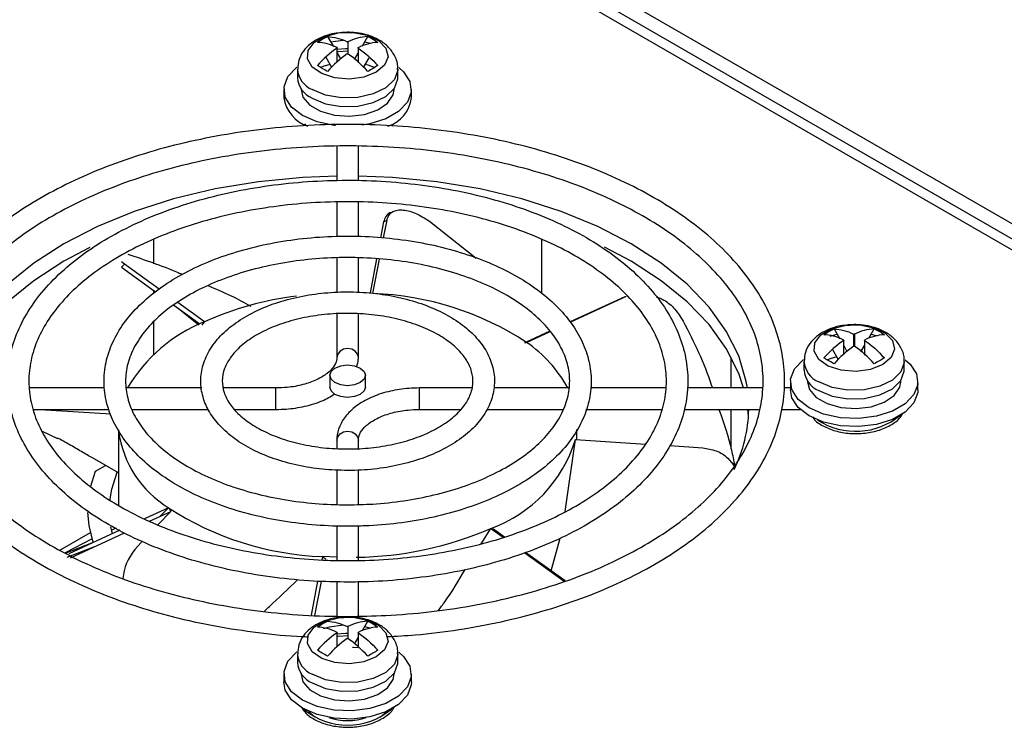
# Model space of a CAD drawing. Header units: millimetres. Extents: x -415 to 5, y -292 to 5.
# Tile 69 of 72: x -54 to -40, y -98 to -88. Entities that reach past the tile are written whole.
import ezdxf

# ---------------------------------------------------------------- set-up
doc = ezdxf.new("R2010")
doc.units = ezdxf.units.MM
doc.header["$MEASUREMENT"] = 0
doc.layers.add('实线', color=2, linetype='Continuous', lineweight=25)

msp = doc.modelspace()

# ---------------------------------------------------------------- linework, layer by layer
at = {"layer": '实线', "color": 7, "linetype": 'Continuous', "lineweight": 25}
for p, q in [((-49.4622, -85.3214), (-31.252, -95.8339)), ((-31.7355, -95.7688), (-49.4418, -85.5471)), ((-31.9591, -95.7909), (-49.4418, -85.6984)), ((-49.3182, -88.3062), (-49.2368, -88.4471)), ((-49.2755, -88.3801), (-49.0994, -88.3576)), ((-49.0334, -88.3797), (-49.0334, -88.5479)), ((-49.0134, -88.2482), (-48.9927, -88.249)), ((-48.8317, -88.4354), (-48.757, -88.3062)), ((-48.7997, -88.3801), (-48.7173, -88.4009)), ((-49.1833, -88.6587), (-49.1833, -88.4662)), ((-48.892, -88.4662), (-48.892, -88.6735)), ((-49.3416, -88.5923), (-49.2608, -88.7323)), ((-49.1833, -88.5398), (-49.1373, -88.6195)), ((-48.943, -88.6282), (-48.892, -88.5398)), ((-48.8183, -88.7389), (-48.7392, -88.6019)), ((-49.7376, -88.7602), (-49.7376, -88.881)), ((-48.3376, -88.881), (-48.3376, -88.7602)), ((-49.9276, -89.0443), (-49.9276, -89.1586)), ((-49.6876, -89.031), (-49.6876, -89.0443)), ((-48.3876, -89.0443), (-48.3876, -89.031)), ((-48.1476, -89.1586), (-48.1476, -89.0443)), ((-49.6411, -89.5264), (-49.6178, -89.5523)), ((-49.1876, -89.8389), (-49.1876, -90.316)), ((-48.8876, -90.3182), (-48.8876, -89.8357)), ((-49.1876, -90.618), (-49.1876, -91.0977)), ((-48.8876, -91.0953), (-48.8876, -90.6175)), ((-48.5346, -90.8931), (-48.5773, -91.1149)), ((-48.5357, -91.118), (-48.4878, -90.8688)), ((-48.5346, -90.8931), (-48.4878, -90.8688)), ((-47.8949, -90.886), (-47.2429, -91.3987)), ((-51.7434, -91.4782), (-51.7434, -91.1393)), ((-46.3319, -91.1393), (-46.3319, -91.8919)), ((-49.1876, -91.3978), (-49.1876, -91.8789)), ((-48.8876, -91.8776), (-48.8876, -91.3945)), ((-52.1542, -91.4826), (-52.1961, -91.4495)), ((-52.1941, -91.5276), (-52.1542, -91.4826)), ((-52.1941, -91.5276), (-51.7209, -91.8689)), ((-51.6694, -91.8323), (-52.1542, -91.4826)), ((-48.6342, -91.4114), (-48.7252, -91.8851)), ((-48.6849, -91.8945), (-48.5926, -91.4143)), ((-51.7434, -91.8885), (-51.7434, -91.8527)), ((-45.1698, -91.9382), (-45.9312, -92.29)), ((-45.9286, -92.2942), (-45.1435, -91.9314)), ((-45.1698, -91.9382), (-45.1435, -91.9314)), ((-51.4621, -92.0556), (-51.0989, -92.3176)), ((-51.0372, -92.2883), (-51.4091, -92.02)), ((-51.4027, -92.0984), (-51.1132, -92.331)), ((-49.1876, -92.1765), (-49.1876, -92.7859)), ((-48.8876, -92.7859), (-48.8876, -92.1777)), ((-51.7434, -92.7443), (-51.7434, -92.2883)), ((-41.9424, -92.3303), (-41.9216, -92.331)), ((-46.2142, -92.4208), (-46.5438, -92.573)), ((-46.5392, -92.5763), (-46.2108, -92.4246)), ((-42.2471, -92.3882), (-42.1658, -92.5291)), ((-41.9708, -92.6299), (-41.9708, -92.4617)), ((-41.9623, -92.4617), (-41.9623, -92.6299)), ((-41.7606, -92.5174), (-41.686, -92.3882)), ((-41.7287, -92.4622), (-41.6462, -92.4829)), ((-42.1122, -92.7407), (-42.1122, -92.5483)), ((-42.1122, -92.6219), (-42.0663, -92.7015)), ((-41.8719, -92.7102), (-41.8209, -92.6219)), ((-41.8209, -92.5483), (-41.8209, -92.7556)), ((-42.2705, -92.6743), (-42.1897, -92.8143)), ((-43.6824, -93.2132), (-43.6824, -92.7854)), ((-42.6666, -92.8422), (-42.6666, -92.9631)), ((-41.2666, -92.9631), (-41.2666, -92.8422)), ((-49.2876, -93.0365), (-49.2876, -93.1999)), ((-48.7876, -93.1999), (-48.7876, -93.0365)), ((-42.8566, -93.1264), (-42.8566, -93.2407)), ((-42.6166, -93.113), (-42.6166, -93.1264)), ((-41.3166, -93.1264), (-41.3166, -93.113)), ((-41.0766, -93.2407), (-41.0766, -93.1264)), ((-52.43, -93.2132), (-53.4767, -93.2132)), ((-51.074, -93.2132), (-52.1276, -93.2132)), ((-50.0376, -93.2132), (-50.7718, -93.2132)), ((-50.0376, -93.5132), (-50.0376, -93.2132)), ((-47.3045, -93.2132), (-48.0376, -93.2132)), ((-48.0376, -93.2132), (-48.0376, -93.4498)), ((-45.947, -93.2132), (-46.998, -93.2132)), ((-44.5985, -93.2132), (-45.6493, -93.2132)), ((-43.2428, -93.2132), (-44.2969, -93.2132)), ((-42.8566, -93.2132), (-42.9475, -93.2132)), ((-48.0376, -93.4498), (-48.0376, -93.5132)), ((-53.4235, -93.5132), (-52.368, -93.5132)), ((-53.3315, -93.5132), (-52.3433, -93.5764)), ((-52.3663, -93.5175), (-52.4338, -93.5132)), ((-52.0512, -93.5132), (-50.9805, -93.5132)), ((-50.6136, -93.5132), (-50.0376, -93.5132)), ((-48.0376, -93.5132), (-47.4603, -93.5132)), ((-47.0994, -93.5132), (-46.0301, -93.5132)), ((-45.7099, -93.5132), (-44.6521, -93.5132)), ((-44.3396, -93.5132), (-43.281, -93.5132)), ((-43.6824, -94.0694), (-43.6824, -93.5132)), ((-43.4416, -93.6081), (-43.4503, -93.5132)), ((-42.9803, -93.5132), (-42.7211, -93.5132)), ((-53.3023, -93.8145), (-53.0896, -93.9181)), ((-52.2376, -93.797), (-52.2376, -94.8486)), ((-45.8376, -93.9355), (-45.8376, -93.794)), ((-49.1876, -93.9404), (-49.1876, -94.0609)), ((-48.8876, -94.059), (-48.8876, -93.9404)), ((-45.9986, -94.94), (-45.8571, -93.9342)), ((-45.8571, -93.9342), (-44.8815, -93.9967)), ((-44.5413, -94.0185), (-44.0803, -94.048)), ((-52.2376, -94.3998), (-52.6014, -94.1898)), ((-43.6363, -94.297), (-43.7175, -94.2089)), ((-52.627, -94.596), (-52.5583, -94.3757)), ((-52.5583, -94.3757), (-52.4189, -94.2952)), ((-49.1876, -94.3573), (-49.1876, -94.8412)), ((-48.8876, -94.8396), (-48.8876, -94.3609)), ((-51.536, -94.8849), (-51.8718, -95.0401)), ((-51.8038, -95.0737), (-51.506, -94.9361)), ((-51.506, -94.9361), (-51.6856, -95.1242)), ((-51.6558, -95.0053), (-51.536, -94.8849)), ((-53.0541, -95.4784), (-52.6276, -95.2322)), ((-52.2194, -95.2006), (-52.9318, -95.5298)), ((-52.9055, -95.5826), (-52.1529, -95.235)), ((-52.3209, -95.2475), (-52.3416, -95.154)), ((-52.2666, -95.172), (-52.3325, -95.1993)), ((-52.2376, -95.1912), (-52.2376, -95.2091)), ((-49.1876, -95.1424), (-49.1876, -95.6211)), ((-48.8876, -95.6214), (-48.8876, -95.1412)), ((-47.1727, -95.3878), (-47.0381, -95.1729)), ((-47.0381, -95.1729), (-46.8639, -95.2985)), ((-46.8499, -95.2945), (-47.0012, -95.1854)), ((-52.6044, -95.321), (-52.9791, -95.5168)), ((-52.6117, -95.3819), (-52.9705, -95.5212)), ((-46.1968, -95.7656), (-46.0712, -95.3087)), ((-52.584, -95.4341), (-52.9582, -95.5793)), ((-46.5658, -95.5135), (-46.0128, -95.9125)), ((-45.9997, -95.9078), (-46.5531, -95.5086)), ((-49.3904, -95.5667), (-49.3993, -95.6129)), ((-49.1876, -95.5759), (-49.3904, -95.5667)), ((-49.4568, -95.9125), (-49.5478, -96.3863)), ((-49.4948, -96.3895), (-49.4036, -95.9145)), ((-49.1876, -95.92), (-49.1876, -96.4007)), ((-48.8876, -96.3991), (-48.8876, -95.9211)), ((-49.0134, -96.4123), (-48.9927, -96.4131)), ((-48.8317, -96.5995), (-48.757, -96.4702)), ((-49.0334, -96.5438), (-49.0334, -96.712)), ((-48.7997, -96.5442), (-48.7173, -96.565)), ((-49.1833, -96.8228), (-49.1833, -96.6303)), ((-48.943, -96.7923), (-48.892, -96.7039)), ((-48.892, -96.6303), (-48.892, -96.8376)), ((-49.7376, -96.9243), (-49.7376, -97.0451)), ((-48.3376, -97.0451), (-48.3376, -96.9243)), ((-49.9276, -97.2084), (-49.9276, -97.3227)), ((-49.6876, -97.1951), (-49.6876, -97.2084)), ((-48.3876, -97.2084), (-48.3876, -97.1951)), ((-48.1476, -97.3227), (-48.1476, -97.2084))]:
    msp.add_line(p, q, dxfattribs=at)
at = {"layer": '实线', "color": 7, "linetype": 'Continuous', "lineweight": 25, "flags": 128}
for points in [[(-48.6386, -88.8041), (-48.8097, -88.8717), (-49.0116, -88.8991), (-49.217, -88.8826), (-49.3981, -88.8243), (-49.5306, -88.7322), (-49.5965, -88.6187), (-49.587, -88.4991), (-49.5032, -88.3896), (-49.3565, -88.305), (-49.1668, -88.2566), (-49.0134, -88.2482)], [(-48.9927, -88.249), (-48.9597, -88.2511), (-48.763, -88.2891), (-48.6035, -88.3656), (-48.5026, -88.4702), (-48.4739, -88.5888), (-48.5214, -88.7053), (-48.6386, -88.8041)], [(-49.0438, -88.4769), (-49.0666, -88.4773), (-49.1849, -88.486)], [(-49.1833, -88.5153), (-49.171, -88.5138), (-49.0334, -88.5058)], [(-49.2087, -89.5485), (-49.2268, -89.5464), (-49.4642, -89.4953), (-49.667, -89.4076), (-49.8188, -89.2906), (-49.9073, -89.1535), (-49.9254, -89.0077), (-49.8715, -88.8648), (-49.7501, -88.7364), (-49.7452, -88.7327)], [(-48.3376, -88.7628), (-48.3382, -88.7769), (-48.3855, -88.9071), (-48.5035, -89.0213), (-48.6793, -89.1073), (-48.894, -89.1557), (-49.1242, -89.1612), (-49.3451, -89.1232), (-49.5326, -89.0459)], [(-49.2814, -88.6965), (-49.3704, -88.722), (-49.4119, -88.7375)], [(-48.325, -88.7365), (-48.2565, -88.7981), (-48.168, -88.9351), (-48.1499, -89.081), (-48.2037, -89.2239), (-48.3251, -89.3522), (-48.5043, -89.4556), (-48.7266, -89.5257), (-48.8388, -89.5451)], [(-48.6636, -88.7375), (-48.7521, -88.7072), (-48.7938, -88.6965)], [(-49.5326, -89.1668), (-49.3451, -89.2441), (-49.1242, -89.282), (-48.894, -89.2765), (-48.6793, -89.2282), (-48.5035, -89.1422), (-48.3855, -89.0279), (-48.3382, -88.8977), (-48.3376, -88.881)], [(-49.6876, -89.0443), (-49.6606, -89.1514), (-49.5666, -89.2624), (-49.4153, -89.3497), (-49.2231, -89.404), (-49.0108, -89.4192), (-48.8013, -89.3939), (-48.6175, -89.3307), (-48.4792, -89.2364), (-48.4015, -89.1213), (-48.3876, -89.0443)], [(-49.1876, -90.254), (-49.6646, -90.2732), (-50.2837, -90.3339), (-50.8872, -90.4342), (-51.4674, -90.573), (-52.017, -90.7483), (-52.5292, -90.9581), (-52.9974, -91.1997), (-53.4159, -91.47), (-53.7793, -91.7657), (-54.0831, -92.083), (-54.3234, -92.4179), (-54.4972, -92.7663), (-54.6024, -93.1237), (-54.6177, -93.2132)], [(-43.4576, -93.2132), (-43.4728, -93.1237), (-43.578, -92.7663), (-43.7519, -92.4179), (-43.9922, -92.083), (-44.296, -91.7657), (-44.6594, -91.47), (-45.0778, -91.1997), (-45.5461, -90.9581), (-46.0582, -90.7483), (-46.6079, -90.573), (-47.1881, -90.4342), (-47.7915, -90.3339), (-48.4106, -90.2732), (-48.8876, -90.254)], [(-52.6345, -91.2528), (-52.9974, -91.4447), (-53.4159, -91.715), (-53.7793, -92.0106), (-54.0831, -92.3279), (-54.3234, -92.6629), (-54.4972, -93.0112), (-54.5654, -93.2132)], [(-43.5098, -93.2132), (-43.578, -93.0112), (-43.7519, -92.6629), (-43.9922, -92.3279), (-44.296, -92.0106), (-44.6594, -91.715), (-45.0778, -91.4447), (-45.4501, -91.2483)], [(-41.5675, -92.8861), (-41.7386, -92.9538), (-41.9405, -92.9812), (-42.1459, -92.9646), (-42.3271, -92.9064), (-42.4596, -92.8143), (-42.5255, -92.7008), (-42.5159, -92.5812), (-42.4321, -92.4716), (-42.2855, -92.387), (-42.0958, -92.3386), (-41.9424, -92.3303)], [(-41.9216, -92.331), (-41.8886, -92.3331), (-41.692, -92.3712), (-41.5324, -92.4476), (-41.4315, -92.5522), (-41.4028, -92.6708), (-41.4503, -92.7873), (-41.5675, -92.8861)], [(-42.3031, -92.4879), (-42.221, -92.4658), (-42.2044, -92.4622)], [(-48.8876, -92.7848), (-48.899, -92.739), (-48.9316, -92.6993), (-48.9802, -92.6727), (-49.0376, -92.6634), (-49.095, -92.6727), (-49.1437, -92.6993), (-49.1762, -92.739), (-49.1876, -92.7859)], [(-42.2103, -92.7785), (-42.2993, -92.804), (-42.3408, -92.8196)], [(-49.0376, -92.8922), (-48.942, -92.9032), (-48.8609, -92.9345), (-48.8067, -92.9813), (-48.7876, -93.0365), (-48.8067, -93.0918), (-48.8609, -93.1386), (-48.942, -93.1699), (-49.0376, -93.1809), (-49.1333, -93.1699), (-49.2144, -93.1386), (-49.2686, -93.0918), (-49.2876, -93.0365), (-49.2686, -92.9813), (-49.2144, -92.9345), (-49.1333, -92.9032), (-49.0376, -92.8922)], [(-41.254, -92.8185), (-41.1854, -92.8801), (-41.0969, -93.0172), (-41.0788, -93.163), (-41.1327, -93.3059), (-41.2541, -93.4343), (-41.4332, -93.5377), (-41.6555, -93.6078), (-41.9031, -93.6388), (-42.1557, -93.6284), (-42.3931, -93.5773), (-42.5959, -93.4897), (-42.7477, -93.3726), (-42.8362, -93.2356), (-42.8543, -93.0897), (-42.8004, -92.9468), (-42.679, -92.8185), (-42.6742, -92.8148)], [(-41.2666, -92.8448), (-41.2672, -92.8589), (-41.3144, -92.9891), (-41.4324, -93.1034), (-41.6082, -93.1894), (-41.8229, -93.2377), (-42.0531, -93.2432), (-42.274, -93.2053), (-42.4615, -93.128)], [(-42.4615, -93.2488), (-42.274, -93.3261), (-42.0531, -93.3641), (-41.8229, -93.3586), (-41.6082, -93.3102), (-41.4324, -93.2242), (-41.3144, -93.1099), (-41.2672, -92.9798), (-41.2666, -92.9631)], [(-42.6166, -93.1264), (-42.5895, -93.2334), (-42.4956, -93.3444), (-42.3443, -93.4317), (-42.152, -93.486), (-41.9397, -93.5013), (-41.7303, -93.4759), (-41.5465, -93.4127), (-41.4082, -93.3184), (-41.3304, -93.2034), (-41.3166, -93.1264)], [(-48.7876, -93.1999), (-48.8067, -93.2551), (-48.8609, -93.3019), (-48.942, -93.3332), (-49.0376, -93.3442), (-49.1333, -93.3332), (-49.2144, -93.3019), (-49.2686, -93.2551), (-49.2876, -93.1999)], [(-41.0766, -93.2407), (-41.0788, -93.2773), (-41.1327, -93.4202), (-41.2541, -93.5486), (-41.4332, -93.652), (-41.6555, -93.7221), (-41.9031, -93.7532), (-42.1557, -93.7427), (-42.3931, -93.6916), (-42.5959, -93.604), (-42.7477, -93.4869), (-42.8362, -93.3499), (-42.8566, -93.2407)], [(-49.1876, -93.9404), (-49.1762, -93.8936), (-49.1437, -93.8538), (-49.095, -93.8273), (-49.0376, -93.818), (-48.9802, -93.8273), (-48.9316, -93.8538), (-48.899, -93.8936), (-48.8876, -93.9404)], [(-52.3577, -94.7912), (-52.331, -94.6246), (-52.2558, -94.3894)], [(-52.5909, -95.3644), (-52.6468, -95.1319), (-52.6631, -94.9515)], [(-48.6386, -96.9682), (-48.8097, -97.0358), (-49.0116, -97.0632), (-49.217, -97.0467), (-49.3981, -96.9884), (-49.5306, -96.8963), (-49.5965, -96.7828), (-49.587, -96.6632), (-49.5032, -96.5537), (-49.3565, -96.469), (-49.1668, -96.4207), (-49.0134, -96.4123)], [(-48.9927, -96.4131), (-48.9597, -96.4151), (-48.763, -96.4532), (-48.6035, -96.5297), (-48.5026, -96.6343), (-48.4739, -96.7528), (-48.5214, -96.8694), (-48.6386, -96.9682)], [(-49.3742, -96.5699), (-49.2921, -96.5478), (-49.0994, -96.5217)], [(-49.0438, -96.641), (-49.0666, -96.6413), (-49.1833, -96.6498)], [(-49.1833, -96.6794), (-49.171, -96.6778), (-49.0334, -96.6699)], [(-48.325, -96.9006), (-48.2565, -96.9622), (-48.168, -97.0992), (-48.1499, -97.2451), (-48.2037, -97.388), (-48.3251, -97.5163), (-48.5043, -97.6197), (-48.7266, -97.6898), (-48.9741, -97.7209), (-49.2268, -97.7104), (-49.4642, -97.6593), (-49.667, -97.5717), (-49.8188, -97.4546), (-49.9073, -97.3176), (-49.9254, -97.1718), (-49.8715, -97.0289), (-49.7501, -96.9005), (-49.7452, -96.8968)], [(-48.892, -96.8427), (-48.9572, -96.836), (-48.9678, -96.8353)], [(-48.3376, -96.9269), (-48.3382, -96.941), (-48.3855, -97.0712), (-48.5035, -97.1854), (-48.6793, -97.2714), (-48.894, -97.3198), (-49.1242, -97.3253), (-49.3451, -97.2873), (-49.5326, -97.21)], [(-49.5326, -97.3308), (-49.3451, -97.4081), (-49.1242, -97.4461), (-48.894, -97.4406), (-48.6793, -97.3922), (-48.5035, -97.3063), (-48.3855, -97.192), (-48.3382, -97.0618), (-48.3376, -97.0451)], [(-49.6876, -97.2084), (-49.6606, -97.3155), (-49.5666, -97.4264), (-49.4153, -97.5138), (-49.2231, -97.568), (-49.0108, -97.5833), (-48.8013, -97.558), (-48.6175, -97.4947), (-48.4792, -97.4005), (-48.4015, -97.2854), (-48.3876, -97.2084)], [(-48.1476, -97.3227), (-48.1499, -97.3594), (-48.2037, -97.5023), (-48.3251, -97.6306), (-48.5043, -97.734), (-48.7266, -97.8041), (-48.9741, -97.8352), (-49.2268, -97.8248), (-49.4642, -97.7737), (-49.667, -97.686), (-49.8188, -97.569), (-49.9073, -97.4319), (-49.9276, -97.3227)], [(-49.5831, -97.7287), (-49.4973, -97.807), (-49.4946, -97.8088)], [(-48.5807, -97.8088), (-48.578, -97.807), (-48.4922, -97.7287)]]:
    msp.add_lwpolyline(points, dxfattribs=at)
at = {"layer": '实线', "color": 7, "linetype": 'Continuous', "lineweight": 25}
for centre, radius, start, end in [((-48.714, -89.0238), 0.7189, 93.43102, 116.37346), ((-48.3037, -89.7345), 1.5434, 124.74174, 138.4975), ((-48.5726, -89.1055), 0.7189, 93.43102, 116.37346), ((-48.1623, -89.8161), 1.5434, 124.74174, 138.4975), ((-49.4017, -88.7355), 0.3368, 184.30078, 247.13783), ((-49.4019, -88.8565), 0.3366, 184.16873, 247.15141), ((-49.432, -89.0851), 0.501, 188.44321, 250.67787), ((-48.6143, -89.1088), 0.4693, 287.1121, 353.89952), ((-49.1902, -96.4273), 4.5323, 97.08399, 114.04805), ((-48.8341, -96.0813), 4.1894, 56.7859, 87.95942), ((-50.2072, -94.3348), 2.2083, 112.07447, 149.47582), ((-41.6429, -93.1059), 0.7189, 93.43102, 116.37346), ((-41.5015, -93.1875), 0.7189, 93.43102, 116.37346), ((-47.5665, -94.0781), 1.8195, 28.38267, 55.62655), ((-41.2327, -93.8165), 1.5434, 124.74174, 138.4975), ((-41.0913, -93.8982), 1.5434, 124.74174, 138.4975), ((-42.3307, -92.8176), 0.3368, 184.30078, 247.13783), ((-42.3308, -92.9386), 0.3366, 184.16873, 247.15141), ((-45.4457, -93.4677), 2.0084, 333.9468, 358.7023), ((-41.9448, -92.835), 0.9831, 237.22704, 309.53078), ((-50.7754, -93.6256), 1.4712, 187.46034, 238.87006), ((-47.6806, -93.378), 1.9065, 289.69565, 343.03521), ((-49.2412, -91.38), 4.1894, 236.7859, 267.95942), ((-48.9793, -90.7128), 4.8643, 270.71576, 293.5205), ((-48.714, -97.1879), 0.7189, 93.43102, 116.37346), ((-48.5726, -97.2695), 0.7189, 93.43102, 116.37346), ((-48.3037, -97.8986), 1.5434, 124.74174, 138.4975), ((-48.1623, -97.9802), 1.5434, 124.74174, 138.4975), ((-49.4017, -96.8996), 0.3368, 184.30078, 247.13783), ((-49.4019, -97.0206), 0.3366, 184.16873, 247.15141), ((-49.0376, -96.9668), 0.9532, 229.57127, 310.42873), ((-49.0376, -97.0472), 0.8098, 251.21458, 288.78542)]:
    msp.add_arc(centre, radius, start, end, dxfattribs=at)
for major_axis, ratio, start_param, end_param in [((2.582, 3.0953), 0.6106837, 1.613796, 1.6286692), ((3.1986, 1.2613), 0.0761108, 0.6449366, 0.6598097), ((3.2, -0.2216), 0.0455389, 0.0987377, 0.1136109), ((-2.2837, 3.2856), 0.6822368, 1.4510302, 1.4659034), ((3.191, -1.6062), 0.1489085, 5.46214, 5.4770132), ((3.0099, -2.5776), 0.4214981, 4.948332, 4.9632052)]:
    msp.add_ellipse((-49.0376, -93.7306), major_axis=major_axis, ratio=ratio, start_param=start_param, end_param=end_param, dxfattribs=at)
for points, knots in [([(-49.0376, -88.2462), (-49.1104, -88.2504), (-49.2116, -88.2563), (-49.3494, -88.2945), (-49.4564, -88.3385), (-49.5677, -88.4106), (-49.6604, -88.5081), (-49.7265, -88.6285), (-49.7319, -88.7182), (-49.7345, -88.761)], [0, 0, 0, 0, 0.2095206, 0.2913476, 0.4262555, 0.5640304, 0.7107253, 0.8622094, 1, 1, 1, 1]), ([(-49.0334, -88.3797), (-49.0339, -88.3799), (-49.0344, -88.3801), (-49.035, -88.3802), (-49.0356, -88.3804), (-49.0363, -88.3805), (-49.037, -88.3805), (-49.0376, -88.3805), (-49.0383, -88.3805), (-49.039, -88.3805), (-49.0396, -88.3804), (-49.0402, -88.3803), (-49.0408, -88.3801), (-49.0412, -88.38), (-49.0415, -88.3799), (-49.0419, -88.3797)], [0, 0, 0, 0, 0.00001005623, 0.00001005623, 0.00001005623, 0.00002011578, 0.00002011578, 0.00002011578, 0.000030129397, 0.000030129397, 0.000030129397, 0.000040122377, 0.000040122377, 0.000040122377, 0.000046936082, 0.000046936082, 0.000046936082, 0.000046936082]), ([(-48.3415, -88.7646), (-48.3402, -88.7562), (-48.3305, -88.6933), (-48.3723, -88.5775), (-48.461, -88.4499), (-48.5758, -88.3623), (-48.6928, -88.3058), (-48.8148, -88.2683), (-48.9301, -88.249), (-49.008, -88.2469), (-49.0376, -88.2462)], [0, 0, 0, 0, 0.0274981, 0.2054702, 0.3742438, 0.5334051, 0.6616406, 0.7756296, 0.9147826, 1, 1, 1, 1]), ([(-49.1833, -88.4613), (-49.1828, -88.4616), (-49.1824, -88.4618), (-49.1821, -88.4622), (-49.1818, -88.4625), (-49.1816, -88.4628), (-49.1816, -88.4632), (-49.1815, -88.4636), (-49.1815, -88.464), (-49.1817, -88.4644), (-49.1818, -88.4648), (-49.1821, -88.4652), (-49.1824, -88.4655), (-49.1827, -88.4658), (-49.183, -88.466), (-49.1833, -88.4662)], [0, 0, 0, 0, 0.00001005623, 0.00001005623, 0.00001005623, 0.00002011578, 0.00002011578, 0.00002011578, 0.000030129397, 0.000030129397, 0.000030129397, 0.000040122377, 0.000040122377, 0.000040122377, 0.000046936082, 0.000046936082, 0.000046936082, 0.000046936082]), ([(-48.892, -88.4662), (-48.8924, -88.4659), (-48.8928, -88.4656), (-48.8931, -88.4652), (-48.8934, -88.4648), (-48.8936, -88.4644), (-48.8937, -88.464), (-48.8938, -88.4636), (-48.8937, -88.4632), (-48.8936, -88.4629), (-48.8934, -88.4625), (-48.8932, -88.4622), (-48.8928, -88.4619), (-48.8926, -88.4617), (-48.8923, -88.4615), (-48.892, -88.4613)], [0, 0, 0, 0, 0.00001005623, 0.00001005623, 0.00001005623, 0.00002011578, 0.00002011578, 0.00002011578, 0.000030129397, 0.000030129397, 0.000030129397, 0.000040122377, 0.000040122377, 0.000040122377, 0.000046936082, 0.000046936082, 0.000046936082, 0.000046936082]), ([(-49.0419, -88.5479), (-49.0414, -88.5476), (-49.0408, -88.5473), (-49.0402, -88.5471), (-49.0396, -88.5469), (-49.039, -88.5468), (-49.0383, -88.5467), (-49.0376, -88.5467), (-49.037, -88.5467), (-49.0363, -88.5468), (-49.0357, -88.5469), (-49.035, -88.5471), (-49.0345, -88.5473), (-49.0341, -88.5475), (-49.0337, -88.5477), (-49.0334, -88.5479)], [0, 0, 0, 0, 0.00001005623, 0.00001005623, 0.00001005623, 0.00002011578, 0.00002011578, 0.00002011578, 0.000030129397, 0.000030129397, 0.000030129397, 0.000040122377, 0.000040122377, 0.000040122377, 0.000046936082, 0.000046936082, 0.000046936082, 0.000046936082]), ([(-48.4906, -96.6845), (-48.3581, -96.6777), (-48.0193, -96.6604), (-47.4838, -96.5911), (-46.891, -96.4822), (-46.3204, -96.3371), (-45.7775, -96.1591), (-45.2679, -95.9491), (-44.797, -95.7095), (-44.3697, -95.4421), (-43.9905, -95.1497), (-43.6637, -94.8349), (-43.3933, -94.501), (-43.1825, -94.1518), (-43.0339, -93.7913), (-42.9489, -93.4243), (-42.928, -93.055), (-42.9706, -92.6879), (-43.0758, -92.3264), (-43.2423, -91.9738), (-43.4687, -91.6333), (-43.7532, -91.3079), (-44.093, -91.0013), (-44.4847, -90.7168), (-44.9238, -90.4574), (-45.4056, -90.226), (-45.9249, -90.0247), (-46.4761, -89.8557), (-47.0536, -89.7204), (-47.6513, -89.6201), (-48.2633, -89.5559), (-48.8831, -89.5283), (-49.5046, -89.5376), (-50.1212, -89.5837), (-50.7267, -89.6661), (-51.3149, -89.7841), (-51.8798, -89.9365), (-52.4157, -90.1219), (-52.917, -90.3387), (-53.3785, -90.5848), (-53.7954, -90.858), (-54.1631, -91.1558), (-54.4775, -91.4752), (-54.7347, -91.8129), (-54.9317, -92.165), (-55.0661, -92.5273), (-55.1366, -92.8953), (-55.1432, -93.2644), (-55.0864, -93.6306), (-54.9672, -93.9904), (-54.7871, -94.3405), (-54.5474, -94.6779), (-54.2502, -94.9993), (-53.8983, -95.3012), (-53.4956, -95.5804), (-53.0464, -95.8337), (-52.5557, -96.0585), (-52.0288, -96.2527), (-51.4711, -96.4141), (-50.8886, -96.5423), (-50.2867, -96.6316), (-49.8496, -96.6792), (-49.6143, -96.6856), (-49.5856, -96.6864)], [0, 0, 0, 0, 0.0107863, 0.0275692, 0.0443573, 0.0611533, 0.0779594, 0.0947779, 0.1116098, 0.1284546, 0.1453082, 0.1621565, 0.1789775, 0.1957405, 0.2124113, 0.2289685, 0.2454226, 0.2618223, 0.2782221, 0.2946812, 0.3112394, 0.3279002, 0.3446413, 0.3614324, 0.3782473, 0.3950672, 0.4118816, 0.4286875, 0.4454846, 0.462274, 0.4790577, 0.495838, 0.5126173, 0.5293979, 0.5461817, 0.5629714, 0.5797694, 0.5965782, 0.6133996, 0.6302346, 0.6470819, 0.663936, 0.6807803, 0.6975913, 0.7143364, 0.7309826, 0.7475142, 0.7639506, 0.7803476, 0.7967554, 0.8132347, 0.829817, 0.8464984, 0.8632534, 0.8800518, 0.8968693, 0.9136885, 0.9305011, 0.947305, 0.9641002, 0.9808881, 0.9976709, 1, 1, 1, 1]), ([(-49.0376, -96.4031), (-49.1435, -96.4021), (-49.4511, -96.3992), (-49.9586, -96.3668), (-50.5516, -96.2946), (-51.128, -96.187), (-51.6813, -96.046), (-52.2055, -95.8731), (-52.6947, -95.6704), (-53.1437, -95.4405), (-53.5476, -95.1861), (-53.9022, -94.9103), (-54.204, -94.6164), (-54.4501, -94.3079), (-54.6385, -93.9879), (-54.7676, -93.6593), (-54.8364, -93.3246), (-54.8434, -92.9862), (-54.7875, -92.6473), (-54.6688, -92.3123), (-54.4888, -91.9856), (-54.2499, -91.6713), (-53.9549, -91.3725), (-53.6069, -91.0924), (-53.2096, -90.8339), (-52.7668, -90.5998), (-52.2834, -90.3927), (-51.7643, -90.2151), (-51.2153, -90.0691), (-50.6423, -89.9563), (-50.0515, -89.8782), (-49.4496, -89.8357), (-48.843, -89.8292), (-48.2386, -89.8588), (-47.6429, -89.9243), (-47.0626, -90.0248), (-46.5041, -90.1592), (-45.9736, -90.3257), (-45.4768, -90.5225), (-45.0192, -90.7471), (-44.6058, -90.9968), (-44.2408, -91.2686), (-43.9281, -91.559), (-43.6705, -91.8649), (-43.4703, -92.1828), (-43.329, -92.5098), (-43.2479, -92.8434), (-43.2283, -93.1813), (-43.2713, -93.5204), (-43.3773, -93.8566), (-43.545, -94.1853), (-43.7722, -94.5024), (-44.0561, -94.8046), (-44.3935, -95.0887), (-44.7811, -95.3519), (-45.215, -95.5912), (-45.6906, -95.8039), (-46.2029, -95.9877), (-46.7463, -96.1403), (-47.3149, -96.26), (-47.9026, -96.3448), (-48.4793, -96.3945), (-48.8594, -96.4003), (-49.0376, -96.4031)], [0, 0, 0, 0, 0.0086571, 0.0251653, 0.0416754, 0.0581794, 0.0746746, 0.0911585, 0.1076292, 0.1240859, 0.1405297, 0.1569658, 0.1734024, 0.1898569, 0.2063597, 0.2229527, 0.2396773, 0.2565445, 0.2735016, 0.2904096, 0.3071909, 0.3238409, 0.3403946, 0.3568929, 0.3733667, 0.3898346, 0.4063046, 0.4227826, 0.4392704, 0.4557675, 0.4722724, 0.4887828, 0.5052962, 0.5218101, 0.5383212, 0.5548267, 0.5713238, 0.5878102, 0.6042838, 0.6207433, 0.6371894, 0.6536264, 0.670062, 0.6865107, 0.7030006, 0.7195717, 0.7362671, 0.7531072, 0.7700538, 0.7869807, 0.8037901, 0.8204647, 0.8370345, 0.8535412, 0.870018, 0.8864864, 0.9029553, 0.9194315, 0.9359172, 0.9524126, 0.968916, 0.9854255, 1, 1, 1, 1]), ([(-49.0376, -95.9237), (-48.9415, -95.9227), (-48.6628, -95.9197), (-48.2038, -95.8865), (-47.6699, -95.8125), (-47.1538, -95.7024), (-46.6624, -95.5581), (-46.202, -95.3811), (-45.7789, -95.1735), (-45.3985, -94.9376), (-45.0664, -94.676), (-44.7874, -94.3921), (-44.5659, -94.0895), (-44.4057, -93.7728), (-44.3091, -93.4473), (-44.277, -93.1184), (-44.3089, -92.7914), (-44.4033, -92.4705), (-44.5587, -92.1594), (-44.7734, -91.8612), (-45.0453, -91.5796), (-45.371, -91.3183), (-45.7462, -91.0811), (-46.1654, -90.8714), (-46.6227, -90.6918), (-47.1118, -90.5447), (-47.6263, -90.4318), (-48.1592, -90.3543), (-48.7035, -90.3134), (-49.2523, -90.3093), (-49.7981, -90.3423), (-50.3341, -90.4118), (-50.853, -90.5171), (-51.3481, -90.6568), (-51.813, -90.8295), (-52.2416, -91.0331), (-52.628, -91.2654), (-52.967, -91.5236), (-53.2534, -91.8047), (-53.4829, -92.1051), (-53.6516, -92.4201), (-53.7569, -92.7448), (-53.7977, -93.0735), (-53.7744, -93.4011), (-53.6883, -93.723), (-53.541, -94.0356), (-53.3343, -94.3357), (-53.07, -94.6198), (-52.7513, -94.8841), (-52.3825, -95.1247), (-51.9689, -95.3383), (-51.5164, -95.5221), (-51.0312, -95.6737), (-50.5198, -95.7915), (-49.989, -95.8733), (-49.492, -95.917), (-49.1735, -95.9217), (-49.0376, -95.9237)], [0, 0, 0, 0, 0.0097465, 0.0282389, 0.0467437, 0.0652581, 0.0837869, 0.1023344, 0.1209035, 0.1394943, 0.1581008, 0.1766969, 0.1952402, 0.2136717, 0.2319369, 0.2500265, 0.2680048, 0.285968, 0.304014, 0.3222138, 0.3405698, 0.3590392, 0.37757, 0.3961225, 0.4146695, 0.4332038, 0.4517245, 0.4702339, 0.4887356, 0.5072338, 0.5257333, 0.5442371, 0.56275, 0.5812766, 0.5998213, 0.6183874, 0.6369755, 0.6555805, 0.6741801, 0.6927337, 0.711184, 0.7294737, 0.7475849, 0.7655721, 0.7835327, 0.8015619, 0.8197393, 0.8380761, 0.8565333, 0.8750585, 0.8936099, 0.9121582, 0.9306943, 0.9492168, 0.9677275, 0.98623, 1, 1, 1, 1]), ([(-49.0376, -95.6237), (-49.1302, -95.6227), (-49.3996, -95.6198), (-49.8436, -95.5876), (-50.3597, -95.5158), (-50.8568, -95.4091), (-51.3277, -95.27), (-51.7655, -95.1004), (-52.1641, -94.9034), (-52.5178, -94.6819), (-52.8219, -94.4398), (-53.0725, -94.181), (-53.2668, -93.9093), (-53.403, -93.6282), (-53.48, -93.3405), (-53.4963, -93.0482), (-53.4502, -92.7544), (-53.3412, -92.4635), (-53.1709, -92.1811), (-52.9425, -91.912), (-52.6596, -91.6598), (-52.3258, -91.4278), (-51.9457, -91.2192), (-51.5241, -91.0372), (-51.0671, -90.8845), (-50.5808, -90.7634), (-50.0724, -90.6759), (-49.5489, -90.6234), (-49.018, -90.6067), (-48.4874, -90.6261), (-47.9646, -90.6812), (-47.4573, -90.7713), (-46.9728, -90.8948), (-46.5181, -91.0499), (-46.0997, -91.234), (-45.7235, -91.444), (-45.3947, -91.6765), (-45.1177, -91.9277), (-44.8958, -92.1937), (-44.7311, -92.4706), (-44.6252, -92.7553), (-44.5792, -93.0457), (-44.5948, -93.3392), (-44.6732, -93.6322), (-44.8141, -93.9194), (-45.0147, -94.1955), (-45.2716, -94.4563), (-45.5811, -94.6985), (-45.9393, -94.9189), (-46.3414, -95.1142), (-46.7819, -95.2815), (-47.2548, -95.4182), (-47.7534, -95.5223), (-48.2704, -95.5916), (-48.7018, -95.6206), (-48.9581, -95.623), (-49.0376, -95.6237)], [0, 0, 0, 0, 0.0098539, 0.0286638, 0.047475, 0.0662744, 0.085057, 0.1038183, 0.1225557, 0.14127, 0.1599698, 0.1786707, 0.1974079, 0.2162462, 0.2352716, 0.2545466, 0.2740188, 0.2934353, 0.3126276, 0.3316032, 0.3504405, 0.3692129, 0.3879666, 0.4067205, 0.4254867, 0.4442692, 0.4630667, 0.4818759, 0.5006923, 0.519511, 0.5383262, 0.557132, 0.5759234, 0.5946955, 0.6134447, 0.6321697, 0.6508748, 0.6695729, 0.6882862, 0.7070654, 0.7259889, 0.7451397, 0.7645331, 0.7840143, 0.8033234, 0.8223964, 0.8412905, 0.860087, 0.8788456, 0.8975975, 0.9163568, 0.9351313, 0.9539218, 0.9727258, 0.9915393, 1, 1, 1, 1]), ([(-48.4099, -90.7613), (-48.4141, -90.7614), (-48.4604, -90.7633), (-48.5062, -90.809), (-48.5262, -90.8681), (-48.5346, -90.8931)], [0, 0, 0, 0, 0.0533147, 0.6003515, 1, 1, 1, 1]), ([(-48.4878, -90.8688), (-48.4832, -90.8448), (-48.4753, -90.8238), (-48.453, -90.7873), (-48.4383, -90.7718), (-48.403, -90.7476), (-48.3826, -90.7387), (-48.3357, -90.7276), (-48.3096, -90.7255), (-48.2539, -90.7278), (-48.2237, -90.7323), (-48.161, -90.7476), (-48.1287, -90.7583), (-48.0623, -90.7856), (-48.0282, -90.8023), (-47.9612, -90.8404), (-47.9279, -90.8619), (-47.8949, -90.886)], [0, 0, 0, 0, 0.125, 0.125, 0.25, 0.25, 0.375, 0.375, 0.5, 0.5, 0.625, 0.625, 0.75, 0.75, 0.875, 0.875, 1, 1, 1, 1]), ([(-49.0376, -95.1444), (-48.9562, -95.1433), (-48.7205, -95.1403), (-48.3329, -95.107), (-47.8857, -95.0327), (-47.4593, -94.9226), (-47.0616, -94.7789), (-46.6999, -94.6037), (-46.3809, -94.3994), (-46.111, -94.1693), (-45.8964, -93.9171), (-45.7421, -93.6479), (-45.652, -93.368), (-45.6274, -93.0848), (-45.667, -92.805), (-45.7685, -92.5338), (-45.9296, -92.2748), (-46.1481, -92.0315), (-46.4212, -91.808), (-46.7438, -91.6087), (-47.1096, -91.4377), (-47.5112, -91.2981), (-47.9407, -91.1924), (-48.3902, -91.1223), (-48.8514, -91.0888), (-49.316, -91.0925), (-49.7755, -91.1333), (-50.2216, -91.2106), (-50.6461, -91.3232), (-51.0414, -91.4692), (-51.4002, -91.6467), (-51.7159, -91.8529), (-51.9819, -92.0849), (-52.1923, -92.3385), (-52.3419, -92.6087), (-52.4272, -92.8891), (-52.4471, -93.1723), (-52.4029, -93.4516), (-52.2969, -93.722), (-52.1316, -93.98), (-51.9089, -94.222), (-51.6321, -94.4439), (-51.306, -94.6412), (-50.9374, -94.81), (-50.5335, -94.9472), (-50.1022, -95.0504), (-49.6516, -95.1176), (-49.2932, -95.1423), (-49.0882, -95.144), (-49.0376, -95.1444)], [0, 0, 0, 0, 0.0115598, 0.0334811, 0.0554265, 0.0773949, 0.099397, 0.1214416, 0.1435312, 0.1656503, 0.1877281, 0.2096503, 0.2312833, 0.2525795, 0.2736668, 0.2947406, 0.3160065, 0.3375706, 0.3593883, 0.3813496, 0.4033595, 0.4253573, 0.4473307, 0.4692813, 0.4912165, 0.5131461, 0.5350803, 0.5570271, 0.5789975, 0.6010025, 0.6230505, 0.645143, 0.6672619, 0.6893327, 0.7112381, 0.7328462, 0.7541205, 0.7752017, 0.7962826, 0.8175688, 0.8391543, 0.8609864, 0.882954, 0.9049639, 0.9269601, 0.9489317, 0.9708809, 0.9928153, 1, 1, 1, 1]), ([(-49.0376, -94.8444), (-49.1148, -94.8434), (-49.3395, -94.8405), (-49.7091, -94.8086), (-50.1347, -94.7374), (-50.5375, -94.6325), (-50.909, -94.497), (-51.2416, -94.3341), (-51.5287, -94.1478), (-51.7648, -93.9429), (-51.9459, -93.7245), (-52.07, -93.497), (-52.1362, -93.2636), (-52.1434, -93.0256), (-52.0886, -92.7854), (-51.9707, -92.5484), (-51.7929, -92.3222), (-51.56, -92.1122), (-51.2767, -91.9224), (-50.9481, -91.7563), (-50.5805, -91.6175), (-50.1811, -91.5092), (-49.7579, -91.4339), (-49.3196, -91.3933), (-48.8754, -91.3884), (-48.4345, -91.4194), (-48.006, -91.4856), (-47.5991, -91.5853), (-47.2221, -91.7163), (-46.8829, -91.8751), (-46.5883, -92.058), (-46.344, -92.2603), (-46.154, -92.477), (-46.0209, -92.7033), (-45.9455, -92.9359), (-45.929, -93.1732), (-45.9738, -93.4133), (-46.0819, -93.6513), (-46.2506, -93.8796), (-46.4752, -94.0924), (-46.7509, -94.2857), (-47.0727, -94.4557), (-47.4346, -94.599), (-47.8296, -94.7124), (-48.2496, -94.7926), (-48.6559, -94.8372), (-48.9206, -94.8422), (-49.0376, -94.8444)], [0, 0, 0, 0, 0.0117401, 0.0341923, 0.0566423, 0.0790635, 0.1014443, 0.1237761, 0.1460589, 0.1683135, 0.1905802, 0.2129673, 0.2356676, 0.2588808, 0.2825255, 0.3059125, 0.328794, 0.3513338, 0.3737277, 0.3960891, 0.4184563, 0.4408526, 0.4632802, 0.485732, 0.5081974, 0.5306646, 0.553118, 0.5755445, 0.5979324, 0.6202722, 0.642562, 0.6648183, 0.6870781, 0.7094356, 0.7320716, 0.7551979, 0.7788017, 0.8022624, 0.8252174, 0.8477962, 0.8702034, 0.8925658, 0.9149298, 0.9373211, 0.9597441, 0.9821927, 1, 1, 1, 1]), ([(-52.1061, -91.3465), (-51.8779, -91.4207), (-51.6319, -91.5007), (-51.3639, -91.6189), (-51.3445, -91.6274)], [0, 0, 0, 0, 0.92748294, 1, 1, 1, 1]), ([(-50.9873, -91.7839), (-50.88, -91.8282), (-50.6832, -91.9094), (-50.4814, -92.0205), (-50.3898, -92.0709)], [0, 0, 0, 0, 0.5458785, 1, 1, 1, 1]), ([(-49.0376, -94.365), (-48.9744, -94.364), (-48.7913, -94.3609), (-48.4915, -94.3271), (-48.1521, -94.2522), (-47.8388, -94.1417), (-47.5612, -93.9985), (-47.3281, -93.8254), (-47.1484, -93.6263), (-47.0301, -93.4075), (-46.9788, -93.1787), (-46.9947, -92.9517), (-47.073, -92.7355), (-47.2089, -92.5343), (-47.4, -92.3512), (-47.6426, -92.1905), (-47.9297, -92.058), (-48.2514, -91.958), (-48.597, -91.8934), (-48.9557, -91.866), (-49.3168, -91.8764), (-49.6695, -91.9242), (-50.0034, -92.0084), (-50.3087, -92.1272), (-50.5762, -92.2781), (-50.7969, -92.4581), (-50.9622, -92.6627), (-51.0642, -92.885), (-51.0986, -93.1145), (-51.0668, -93.3394), (-50.9739, -93.5521), (-50.8242, -93.7491), (-50.6199, -93.9272), (-50.3655, -94.0814), (-50.0689, -94.2064), (-49.7402, -94.2973), (-49.3928, -94.3545), (-49.1552, -94.3616), (-49.0376, -94.365)], [0, 0, 0, 0, 0.0150039, 0.0434237, 0.0719148, 0.1004924, 0.1291937, 0.158028, 0.1868736, 0.2153658, 0.2430731, 0.2699888, 0.2966467, 0.3236075, 0.351281, 0.3795533, 0.4080921, 0.4366371, 0.4651257, 0.4935694, 0.5220006, 0.5504546, 0.5789632, 0.6075684, 0.6363037, 0.6651641, 0.6939634, 0.7222952, 0.7497805, 0.7765771, 0.803245, 0.8303656, 0.8582133, 0.8865819, 0.9151431, 0.9436754, 0.9721506, 1, 1, 1, 1]), ([(-44.7282, -91.94), (-44.6925, -91.9538), (-44.5968, -91.9911), (-44.4594, -92.1087), (-44.389, -92.2218), (-44.3531, -92.2794)], [0, 0, 0, 0, 0.2252661, 0.6058067, 1, 1, 1, 1]), ([(-49.0376, -94.065), (-49.0954, -94.0641), (-49.264, -94.0613), (-49.5399, -94.0299), (-49.8495, -93.9607), (-50.129, -93.8605), (-50.3677, -93.7349), (-50.5574, -93.5901), (-50.6927, -93.4336), (-50.772, -93.2726), (-50.797, -93.1093), (-50.7667, -92.947), (-50.6782, -92.7817), (-50.534, -92.6245), (-50.3318, -92.4794), (-50.0843, -92.357), (-49.7991, -92.2619), (-49.4859, -92.1978), (-49.1559, -92.1677), (-48.8212, -92.1729), (-48.4944, -92.2133), (-48.1879, -92.2871), (-47.9132, -92.3907), (-47.6803, -92.5192), (-47.4973, -92.6659), (-47.3693, -92.8233), (-47.2971, -92.9846), (-47.279, -93.1484), (-47.3169, -93.3116), (-47.4136, -93.4767), (-47.565, -93.6321), (-47.7734, -93.7744), (-48.0264, -93.8935), (-48.3159, -93.9848), (-48.6265, -94.0433), (-48.8717, -94.0635), (-49.0073, -94.0648), (-49.0376, -94.065)], [0, 0, 0, 0, 0.015402, 0.0449855, 0.0745379, 0.1039771, 0.1332643, 0.1624018, 0.1914943, 0.2208157, 0.2510981, 0.283167, 0.3117066, 0.3420736, 0.3716557, 0.4010546, 0.4304639, 0.4599619, 0.48954, 0.5191594, 0.5487708, 0.5783114, 0.6077328, 0.6369992, 0.6661225, 0.69522, 0.7246135, 0.7550928, 0.7873704, 0.8157622, 0.845963, 0.875495, 0.9048904, 0.9343095, 0.9638196, 0.9919009, 1, 1, 1, 1]), ([(-44.3531, -92.2794), (-44.2056, -92.5701), (-44.0507, -92.8754), (-43.952, -93.1978), (-43.9473, -93.2132)], [0, 0, 0, 0, 0.9522253, 1, 1, 1, 1]), ([(-41.9666, -92.3282), (-42.0393, -92.3325), (-42.1405, -92.3384), (-42.2783, -92.3766), (-42.3854, -92.4205), (-42.4966, -92.4927), (-42.5893, -92.5901), (-42.6554, -92.7106), (-42.6608, -92.8003), (-42.6634, -92.843)], [0, 0, 0, 0, 0.2095206, 0.2913476, 0.4262555, 0.5640304, 0.7107253, 0.8622094, 1, 1, 1, 1]), ([(-41.2704, -92.8467), (-41.2691, -92.8383), (-41.2594, -92.7754), (-41.3013, -92.6596), (-41.39, -92.532), (-41.5048, -92.4444), (-41.6218, -92.3878), (-41.7437, -92.3503), (-41.859, -92.331), (-41.937, -92.329), (-41.9666, -92.3282)], [0, 0, 0, 0, 0.0274981, 0.2054702, 0.3742438, 0.5334051, 0.6616406, 0.7756296, 0.9147826, 1, 1, 1, 1]), ([(-41.9623, -92.4617), (-41.9628, -92.462), (-41.9633, -92.4622), (-41.964, -92.4623), (-41.9646, -92.4624), (-41.9652, -92.4625), (-41.9659, -92.4626), (-41.9665, -92.4626), (-41.9672, -92.4626), (-41.9679, -92.4625), (-41.9685, -92.4624), (-41.9692, -92.4623), (-41.9697, -92.4621), (-41.9701, -92.462), (-41.9705, -92.4619), (-41.9708, -92.4617)], [0, 0, 0, 0, 0.00001005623, 0.00001005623, 0.00001005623, 0.00002011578, 0.00002011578, 0.00002011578, 0.000030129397, 0.000030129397, 0.000030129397, 0.000040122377, 0.000040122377, 0.000040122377, 0.000046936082, 0.000046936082, 0.000046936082, 0.000046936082]), ([(-42.1122, -92.5434), (-42.1118, -92.5436), (-42.1114, -92.5439), (-42.1111, -92.5442), (-42.1108, -92.5445), (-42.1106, -92.5449), (-42.1105, -92.5453), (-42.1104, -92.5456), (-42.1105, -92.546), (-42.1106, -92.5464), (-42.1108, -92.5468), (-42.111, -92.5472), (-42.1114, -92.5476), (-42.1116, -92.5478), (-42.1119, -92.5481), (-42.1122, -92.5483)], [0, 0, 0, 0, 0.00001005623, 0.00001005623, 0.00001005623, 0.00002011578, 0.00002011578, 0.00002011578, 0.000030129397, 0.000030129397, 0.000030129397, 0.000040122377, 0.000040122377, 0.000040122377, 0.000046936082, 0.000046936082, 0.000046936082, 0.000046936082]), ([(-41.9708, -92.6299), (-41.9703, -92.6296), (-41.9698, -92.6293), (-41.9692, -92.6291), (-41.9686, -92.6289), (-41.9679, -92.6288), (-41.9672, -92.6287), (-41.9666, -92.6287), (-41.9659, -92.6287), (-41.9652, -92.6288), (-41.9646, -92.6289), (-41.964, -92.6291), (-41.9634, -92.6293), (-41.963, -92.6295), (-41.9626, -92.6297), (-41.9623, -92.6299)], [0, 0, 0, 0, 0.00001005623, 0.00001005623, 0.00001005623, 0.00002011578, 0.00002011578, 0.00002011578, 0.000030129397, 0.000030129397, 0.000030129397, 0.000040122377, 0.000040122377, 0.000040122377, 0.000046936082, 0.000046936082, 0.000046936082, 0.000046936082]), ([(-41.8209, -92.5483), (-41.8214, -92.548), (-41.8218, -92.5476), (-41.8221, -92.5472), (-41.8223, -92.5468), (-41.8225, -92.5464), (-41.8226, -92.546), (-41.8227, -92.5456), (-41.8227, -92.5453), (-41.8225, -92.5449), (-41.8224, -92.5445), (-41.8221, -92.5442), (-41.8217, -92.5439), (-41.8215, -92.5437), (-41.8212, -92.5435), (-41.8209, -92.5434)], [0, 0, 0, 0, 0.00001005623, 0.00001005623, 0.00001005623, 0.00002011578, 0.00002011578, 0.00002011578, 0.000030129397, 0.000030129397, 0.000030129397, 0.000040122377, 0.000040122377, 0.000040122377, 0.000046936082, 0.000046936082, 0.000046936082, 0.000046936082]), ([(-49.1876, -92.7859), (-49.1886, -92.7997), (-49.1913, -92.8409), (-49.2252, -92.9154), (-49.3183, -93.0133), (-49.4653, -93.1027), (-49.6585, -93.1713), (-49.8561, -93.2078), (-49.9853, -93.2116), (-50.0376, -93.2132)], [0, 0, 0, 0, 0.08185096, 0.24347996, 0.39693813, 0.56091994, 0.72406443, 0.88834009, 1, 1, 1, 1]), ([(-48.9119, -92.9148), (-48.9015, -92.8822), (-48.8881, -92.8398), (-48.8877, -92.7959), (-48.8876, -92.7859)], [0, 0, 0, 0, 0.77063746, 1, 1, 1, 1]), ([(-50.0376, -93.5132), (-49.9901, -93.5121), (-49.8528, -93.509), (-49.6304, -93.4735), (-49.397, -93.4035), (-49.2747, -93.3308), (-49.2188, -93.2976)], [0, 0, 0, 0, 0.156168, 0.4514201, 0.748849, 1, 1, 1, 1]), ([(-48.0376, -93.2132), (-48.0851, -93.2142), (-48.2224, -93.2174), (-48.4456, -93.2522), (-48.6891, -93.3291), (-48.8994, -93.4423), (-49.0572, -93.583), (-49.1561, -93.7424), (-49.1861, -93.8648), (-49.1874, -93.9304), (-49.1876, -93.9404)], [0, 0, 0, 0, 0.0812975, 0.234999, 0.3898336, 0.5463314, 0.7047933, 0.8430805, 0.9759905, 1, 1, 1, 1]), ([(-48.8876, -93.9404), (-48.8867, -93.9266), (-48.8839, -93.8854), (-48.8501, -93.8109), (-48.757, -93.713), (-48.61, -93.6236), (-48.4168, -93.5551), (-48.2191, -93.5185), (-48.0899, -93.5147), (-48.0376, -93.5132)], [0, 0, 0, 0, 0.081851, 0.24348, 0.3969381, 0.5609199, 0.7240644, 0.8883401, 1, 1, 1, 1]), ([(-43.8545, -93.5132), (-43.7885, -93.7004), (-43.6982, -93.9571), (-43.6495, -94.2246), (-43.6363, -94.297)], [0, 0, 0, 0, 0.7293109, 1, 1, 1, 1]), ([(-42.5478, -93.6182), (-42.5383, -93.6317), (-42.5001, -93.6863), (-42.3834, -93.7572), (-42.2068, -93.8248), (-41.9992, -93.8552), (-41.7864, -93.8469), (-41.5848, -93.7999), (-41.4173, -93.7143), (-41.3129, -93.6289), (-41.2881, -93.567), (-41.2832, -93.5548)], [0, 0, 0, 0, 0.0411039, 0.1657885, 0.2972314, 0.4296081, 0.5618313, 0.6947471, 0.8293522, 0.9666335, 1, 1, 1, 1]), ([(-52.6014, -94.1898), (-52.6251, -94.1761), (-52.6731, -94.1482), (-52.7529, -94.1012), (-52.8369, -94.0521), (-52.9216, -94.0033), (-53.0062, -93.9556), (-53.0595, -93.9267), (-53.0863, -93.9121)], [0, 0, 0, 0, 0.1657582, 0.3363511, 0.5013818, 0.671322, 0.8344682, 1, 1, 1, 1]), ([(-44.0803, -94.048), (-44.0159, -94.0586), (-43.8873, -94.0797), (-43.7316, -94.1757), (-43.6688, -94.2658), (-43.6417, -94.3046)], [0, 0, 0, 0, 0.3634218, 0.7253031, 1, 1, 1, 1]), ([(-51.9067, -95.356), (-51.9114, -95.361), (-52.0479, -95.5035), (-52.1406, -95.6482), (-52.1698, -95.8381), (-52.1756, -95.8761)], [0, 0, 0, 0, 0.02795972, 0.80549198, 1, 1, 1, 1]), ([(-47.7699, -96.3197), (-47.7399, -96.2798), (-47.6068, -96.103), (-47.4893, -95.9029), (-47.3982, -95.7479)], [0, 0, 0, 0, 0.2258049, 1, 1, 1, 1]), ([(-50.2003, -96.3314), (-50.1762, -96.3087), (-50.0354, -96.1764), (-49.8694, -96.0194), (-49.7318, -95.8892)], [0, 0, 0, 0, 0.1712043, 1, 1, 1, 1]), ([(-49.0376, -96.4102), (-49.1104, -96.4145), (-49.2116, -96.4204), (-49.3494, -96.4586), (-49.4564, -96.5025), (-49.5677, -96.5747), (-49.6604, -96.6722), (-49.7265, -96.7926), (-49.7319, -96.8823), (-49.7345, -96.925)], [0, 0, 0, 0, 0.2095206, 0.2913476, 0.4262555, 0.5640304, 0.7107253, 0.8622094, 1, 1, 1, 1]), ([(-48.3415, -96.9287), (-48.3402, -96.9203), (-48.3305, -96.8574), (-48.3723, -96.7416), (-48.461, -96.614), (-48.5758, -96.5264), (-48.6928, -96.4699), (-48.8148, -96.4324), (-48.9301, -96.413), (-49.008, -96.411), (-49.0376, -96.4102)], [0, 0, 0, 0, 0.0274981, 0.2054702, 0.3742438, 0.5334051, 0.6616406, 0.7756296, 0.9147826, 1, 1, 1, 1]), ([(-49.1833, -96.6254), (-49.1828, -96.6256), (-49.1824, -96.6259), (-49.1821, -96.6262), (-49.1818, -96.6266), (-49.1816, -96.6269), (-49.1816, -96.6273), (-49.1815, -96.6277), (-49.1815, -96.6281), (-49.1817, -96.6285), (-49.1818, -96.6289), (-49.1821, -96.6292), (-49.1824, -96.6296), (-49.1827, -96.6299), (-49.183, -96.6301), (-49.1833, -96.6303)], [0, 0, 0, 0, 0.00001005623, 0.00001005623, 0.00001005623, 0.00002011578, 0.00002011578, 0.00002011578, 0.000030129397, 0.000030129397, 0.000030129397, 0.000040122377, 0.000040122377, 0.000040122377, 0.000046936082, 0.000046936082, 0.000046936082, 0.000046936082]), ([(-49.0334, -96.5438), (-49.0339, -96.544), (-49.0344, -96.5442), (-49.035, -96.5443), (-49.0356, -96.5445), (-49.0363, -96.5446), (-49.037, -96.5446), (-49.0376, -96.5446), (-49.0383, -96.5446), (-49.039, -96.5445), (-49.0396, -96.5445), (-49.0402, -96.5443), (-49.0408, -96.5442), (-49.0412, -96.5441), (-49.0415, -96.5439), (-49.0419, -96.5438)], [0, 0, 0, 0, 0.00001005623, 0.00001005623, 0.00001005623, 0.00002011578, 0.00002011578, 0.00002011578, 0.000030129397, 0.000030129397, 0.000030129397, 0.000040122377, 0.000040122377, 0.000040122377, 0.000046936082, 0.000046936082, 0.000046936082, 0.000046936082]), ([(-48.892, -96.6303), (-48.8924, -96.63), (-48.8928, -96.6296), (-48.8931, -96.6293), (-48.8934, -96.6289), (-48.8936, -96.6285), (-48.8937, -96.6281), (-48.8938, -96.6277), (-48.8937, -96.6273), (-48.8936, -96.6269), (-48.8934, -96.6266), (-48.8932, -96.6262), (-48.8928, -96.626), (-48.8926, -96.6258), (-48.8923, -96.6256), (-48.892, -96.6254)], [0, 0, 0, 0, 0.00001005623, 0.00001005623, 0.00001005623, 0.00002011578, 0.00002011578, 0.00002011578, 0.000030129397, 0.000030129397, 0.000030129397, 0.000040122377, 0.000040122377, 0.000040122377, 0.000046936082, 0.000046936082, 0.000046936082, 0.000046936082]), ([(-49.0419, -96.712), (-49.0414, -96.7116), (-49.0408, -96.7114), (-49.0402, -96.7112), (-49.0396, -96.711), (-49.039, -96.7108), (-49.0383, -96.7108), (-49.0376, -96.7107), (-49.037, -96.7108), (-49.0363, -96.7109), (-49.0357, -96.711), (-49.035, -96.7111), (-49.0345, -96.7114), (-49.0341, -96.7115), (-49.0337, -96.7117), (-49.0334, -96.712)], [0, 0, 0, 0, 0.00001005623, 0.00001005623, 0.00001005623, 0.00002011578, 0.00002011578, 0.00002011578, 0.000030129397, 0.000030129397, 0.000030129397, 0.000040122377, 0.000040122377, 0.000040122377, 0.000046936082, 0.000046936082, 0.000046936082, 0.000046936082]), ([(-49.6811, -97.6729), (-49.6618, -97.7019), (-49.6148, -97.7725), (-49.4844, -97.8565), (-49.3065, -97.9234), (-49.0992, -97.954), (-48.8864, -97.9456), (-48.6847, -97.8987), (-48.5177, -97.8129), (-48.4153, -97.7309), (-48.3914, -97.6727), (-48.388, -97.6643)], [0, 0, 0, 0, 0.0836432, 0.2040488, 0.3309806, 0.4588143, 0.5864997, 0.714854, 0.8448395, 0.9774094, 1, 1, 1, 1])]:
    msp.add_open_spline(points, degree=3, knots=knots, dxfattribs=at)
for points in [[(-49.4596, -88.3878), (-49.4156, -88.3554), (-49.3683, -88.3281), (-49.3182, -88.3062)], [(-49.3182, -88.3062), (-49.2304, -88.3096), (-49.1383, -88.3341), (-49.0419, -88.3797)], [(-48.757, -88.3062), (-48.7069, -88.3281), (-48.6597, -88.3554), (-48.6156, -88.3878)], [(-49.1833, -88.4613), (-49.2797, -88.4157), (-49.3719, -88.3912), (-49.4596, -88.3878)], [(-48.892, -88.4662), (-48.7955, -88.532), (-48.7034, -88.6138), (-48.6156, -88.7118)], [(-48.757, -88.7934), (-48.8448, -88.6955), (-48.9369, -88.6136), (-49.0334, -88.5479)], [(-49.3182, -88.7934), (-49.3684, -88.7644), (-49.4155, -88.7372), (-49.4596, -88.7118)], [(-48.6156, -88.7118), (-48.6597, -88.7372), (-48.707, -88.7645), (-48.757, -88.7934)], [(-42.3886, -92.4698), (-42.3445, -92.4375), (-42.2972, -92.4101), (-42.2471, -92.3882)], [(-42.1122, -92.5434), (-42.2087, -92.4978), (-42.3008, -92.4733), (-42.3886, -92.4698)], [(-42.2471, -92.3882), (-42.1594, -92.3916), (-42.0673, -92.4161), (-41.9708, -92.4617)], [(-41.686, -92.3882), (-41.6358, -92.4102), (-41.5887, -92.4374), (-41.5446, -92.4698)], [(-41.686, -92.8754), (-41.7738, -92.7775), (-41.8659, -92.6957), (-41.9623, -92.6299)], [(-41.8209, -92.5483), (-41.7244, -92.614), (-41.6323, -92.6959), (-41.5446, -92.7938)], [(-42.2471, -92.8754), (-42.2973, -92.8465), (-42.3444, -92.8193), (-42.3886, -92.7938)], [(-41.5446, -92.7938), (-41.5886, -92.8192), (-41.6359, -92.8465), (-41.686, -92.8754)], [(-49.4596, -96.5519), (-49.4156, -96.5195), (-49.3683, -96.4922), (-49.3182, -96.4702)], [(-49.3182, -96.4702), (-49.2304, -96.4737), (-49.1383, -96.4982), (-49.0419, -96.5438)], [(-48.757, -96.4702), (-48.7069, -96.4922), (-48.6597, -96.5194), (-48.6156, -96.5519)], [(-49.1833, -96.6254), (-49.2797, -96.5798), (-49.3719, -96.5553), (-49.4596, -96.5519)], [(-48.757, -96.9575), (-48.8448, -96.8596), (-48.9369, -96.7777), (-49.0334, -96.712)], [(-48.892, -96.6303), (-48.7955, -96.6961), (-48.7034, -96.7779), (-48.6156, -96.8758)], [(-49.3182, -96.9575), (-49.3684, -96.9285), (-49.4155, -96.9013), (-49.4596, -96.8758)], [(-48.6156, -96.8758), (-48.6597, -96.9013), (-48.707, -96.9286), (-48.757, -96.9575)]]:
    msp.add_open_spline(points, degree=3, dxfattribs=at)

doc.saveas('drawing.dxf')
